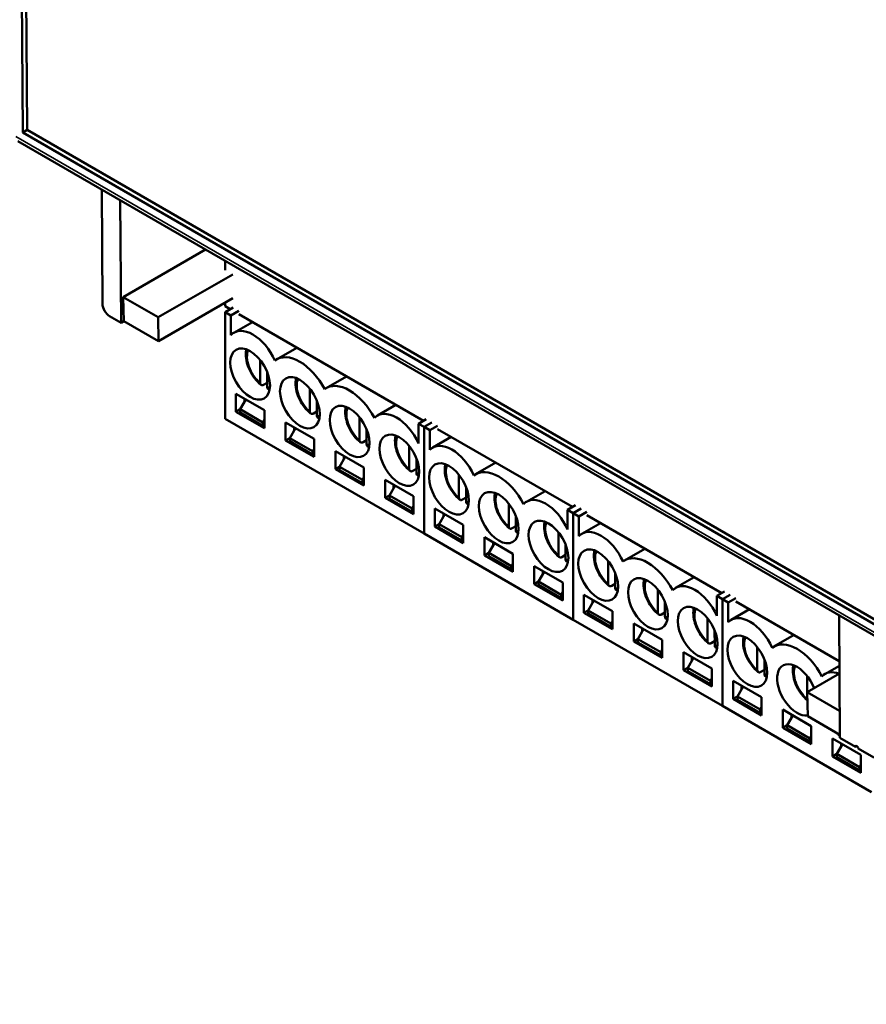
# Model space of a CAD drawing. Header units: millimetres. Extents: x 0 to 795, y -71 to 297.
# Tile 8 of 12: x 298 to 341, y 159 to 208. Entities that reach past the tile are written whole.
import ezdxf

# ---------------------------------------------------------------- set-up
doc = ezdxf.new("R2010")
doc.units = ezdxf.units.MM
doc.layers.add('Visibile (ISO)', color=7, linetype='Continuous', lineweight=50)
doc.layers.add('Visibile sottile (ISO)', color=7, linetype='Continuous', lineweight=35)

msp = doc.modelspace()

# ---------------------------------------------------------------- linework, layer by layer
at = {"layer": 'Visibile (ISO)'}
for p, q in [((298.592, 202.537), (298.261, 251.661)), ((298.804, 202.661), (298.474, 251.537)), ((298.804, 202.661), (298.592, 202.537)), ((372.272, 159.997), (298.592, 202.537)), ((372.271, 160.245), (298.804, 202.661)), ((298.345, 202.109), (372.732, 159.161)), ((302.521, 199.697), (302.559, 194.01)), ((303.44, 199.167), (303.481, 193.072)), ((303.595, 194.346), (307.689, 196.713)), ((308.658, 196.154), (308.658, 195.694)), ((309.044, 195.471), (305.327, 193.346)), ((305.327, 193.346), (303.595, 194.346)), ((303.595, 194.346), (303.617, 193.152)), ((309.044, 194.294), (305.35, 192.152)), ((308.658, 194.07), (308.658, 193.894)), ((308.917, 193.744), (308.658, 193.894)), ((309.058, 193.826), (308.67, 193.602)), ((308.67, 193.602), (308.953, 193.438)), ((308.67, 193.602), (308.671, 188.295)), ((309.341, 193.662), (308.953, 193.438)), ((303.481, 193.072), (302.916, 193.399)), ((303.617, 193.152), (303.481, 193.072)), ((305.35, 192.152), (303.617, 193.152)), ((305.35, 192.152), (305.327, 193.346)), ((308.953, 192.459), (308.953, 193.438)), ((309.098, 192.573), (310.022, 193.106)), ((318.534, 188.192), (309.341, 193.499)), ((311.225, 191.246), (312.234, 191.829)), ((310.403, 191.223), (310.403, 190.093)), ((310.757, 189.889), (310.757, 190.618)), ((310.58, 189.987), (310.757, 190.089)), ((313.7, 189.817), (314.709, 190.4)), ((312.878, 189.795), (312.878, 188.664)), ((309.201, 188.642), (309.201, 189.54)), ((309.201, 189.54), (310.615, 188.723)), ((309.413, 188.764), (309.696, 189.254)), ((309.625, 189.295), (309.625, 189.132)), ((313.232, 188.46), (313.231, 189.189)), ((309.413, 188.764), (309.201, 188.642)), ((310.615, 187.825), (309.201, 188.642)), ((310.545, 188.111), (309.413, 188.764)), ((309.413, 188.601), (309.413, 188.764)), ((310.615, 188.723), (310.615, 187.825)), ((313.055, 188.558), (313.232, 188.66)), ((316.24, 188.45), (317.163, 188.983)), ((308.671, 188.295), (318.571, 182.579)), ((310.545, 187.948), (309.413, 188.601)), ((310.615, 188.233), (310.545, 188.111)), ((315.353, 188.366), (315.353, 187.235)), ((318.675, 188.273), (318.287, 188.049)), ((310.545, 188.111), (310.545, 187.948)), ((310.545, 187.948), (310.615, 187.989)), ((311.676, 188.111), (313.09, 187.294)), ((311.676, 187.213), (311.676, 188.111)), ((311.888, 187.335), (312.171, 187.825)), ((312.1, 187.866), (312.1, 187.703)), ((315.706, 187.031), (315.706, 187.76)), ((318.287, 188.049), (318.57, 187.886)), ((318.287, 188.049), (318.287, 187.07)), ((318.958, 188.11), (318.57, 187.886)), ((318.958, 188.11), (318.57, 187.886)), ((318.57, 187.886), (318.853, 187.723)), ((318.57, 187.886), (318.571, 182.579)), ((318.57, 187.886), (318.571, 182.579)), ((319.24, 187.947), (318.853, 187.723)), ((318.853, 186.743), (318.853, 187.723)), ((325.958, 183.905), (319.24, 187.784)), ((311.888, 187.335), (311.676, 187.213)), ((313.09, 186.396), (311.676, 187.213)), ((313.02, 186.682), (311.888, 187.335)), ((311.888, 187.172), (311.888, 187.335)), ((313.02, 186.519), (311.888, 187.172)), ((313.09, 187.294), (313.09, 186.396)), ((315.53, 187.129), (315.706, 187.231)), ((318.998, 186.858), (319.921, 187.391)), ((313.09, 186.805), (313.02, 186.682)), ((313.02, 186.682), (313.02, 186.519)), ((314.151, 186.682), (315.565, 185.866)), ((314.151, 185.784), (314.151, 186.682)), ((317.828, 186.937), (317.828, 185.806)), ((313.02, 186.519), (313.09, 186.56)), ((314.363, 185.906), (314.646, 186.396)), ((314.575, 186.437), (314.575, 186.274)), ((318.181, 185.602), (318.181, 186.331)), ((314.363, 185.907), (314.151, 185.784)), ((315.565, 184.968), (314.151, 185.784)), ((315.494, 185.253), (314.363, 185.906)), ((314.363, 185.743), (314.363, 185.906)), ((315.494, 185.09), (314.363, 185.743)), ((315.565, 185.866), (315.565, 184.968)), ((318.005, 185.7), (318.181, 185.802)), ((321.125, 185.531), (322.134, 186.113)), ((315.565, 185.376), (315.494, 185.253)), ((315.494, 185.253), (315.494, 185.09)), ((316.626, 185.253), (318.04, 184.437)), ((316.626, 184.355), (316.626, 185.253)), ((320.302, 185.508), (320.303, 184.378)), ((315.494, 185.09), (315.565, 185.131)), ((316.838, 184.478), (317.121, 184.967)), ((317.05, 185.008), (317.05, 184.845)), ((320.656, 184.173), (320.656, 184.903)), ((323.665, 184.163), (324.588, 184.696)), ((316.838, 184.478), (316.626, 184.355)), ((318.04, 183.539), (316.626, 184.355)), ((317.969, 183.824), (316.838, 184.478)), ((316.838, 184.314), (316.838, 184.478)), ((317.969, 183.661), (316.838, 184.314)), ((318.04, 184.437), (318.04, 183.539)), ((320.479, 184.272), (320.656, 184.374)), ((318.04, 183.947), (317.969, 183.824)), ((317.969, 183.824), (317.969, 183.661)), ((319.101, 182.926), (319.101, 183.824)), ((319.101, 183.824), (320.515, 183.008)), ((322.777, 184.079), (322.777, 182.949)), ((326.099, 183.987), (325.711, 183.763)), ((325.711, 183.763), (325.994, 183.599)), ((325.711, 183.763), (325.712, 182.783)), ((326.382, 183.824), (325.994, 183.599)), ((326.382, 183.824), (325.994, 183.599)), ((317.969, 183.661), (318.04, 183.702)), ((319.313, 183.049), (319.596, 183.539)), ((319.525, 183.579), (319.525, 183.416)), ((323.131, 182.745), (323.131, 183.474)), ((325.994, 183.599), (325.995, 178.293)), ((325.994, 183.599), (326.277, 183.436)), ((325.994, 183.599), (325.995, 178.293)), ((326.665, 183.66), (326.277, 183.436)), ((326.277, 182.456), (326.277, 183.436)), ((333.383, 179.619), (326.665, 183.497)), ((319.313, 183.049), (319.101, 182.926)), ((320.515, 182.11), (319.101, 182.926)), ((320.444, 182.396), (319.313, 183.049)), ((319.313, 182.885), (319.313, 183.049)), ((320.444, 182.232), (319.313, 182.885)), ((320.515, 183.008), (320.515, 182.11)), ((322.954, 182.843), (323.131, 182.945)), ((326.422, 182.571), (327.346, 183.104)), ((318.571, 182.579), (325.995, 178.293)), ((320.515, 182.518), (320.444, 182.396)), ((320.444, 182.396), (320.444, 182.232)), ((320.444, 182.232), (320.515, 182.273)), ((321.575, 182.395), (322.99, 181.579)), ((321.576, 181.497), (321.575, 182.395)), ((325.252, 182.65), (325.252, 181.52)), ((321.788, 181.62), (322.07, 182.11)), ((322, 182.15), (322, 181.987)), ((325.606, 181.316), (325.606, 182.045)), ((328.55, 181.244), (329.558, 181.827)), ((321.788, 181.62), (321.576, 181.497)), ((322.99, 180.681), (321.576, 181.497)), ((322.919, 180.967), (321.788, 181.62)), ((321.788, 181.457), (321.788, 181.62)), ((322.919, 180.803), (321.788, 181.457)), ((322.99, 181.579), (322.99, 180.681)), ((325.429, 181.414), (325.606, 181.516)), ((322.99, 181.089), (322.919, 180.967)), ((322.919, 180.967), (322.919, 180.803)), ((322.919, 180.803), (322.99, 180.844)), ((324.05, 180.967), (325.465, 180.15)), ((324.05, 180.069), (324.05, 180.967)), ((327.727, 181.221), (327.727, 180.091)), ((324.263, 180.191), (324.545, 180.681)), ((324.475, 180.722), (324.475, 180.559)), ((328.081, 179.887), (328.081, 180.616)), ((331.089, 179.877), (332.013, 180.41)), ((324.263, 180.191), (324.05, 180.069)), ((325.465, 179.252), (324.05, 180.069)), ((325.394, 179.538), (324.263, 180.191)), ((324.263, 180.028), (324.263, 180.191)), ((325.394, 179.375), (324.263, 180.028)), ((325.465, 180.15), (325.465, 179.252)), ((327.904, 179.985), (328.081, 180.087)), ((330.202, 179.792), (330.202, 178.662)), ((325.465, 179.66), (325.394, 179.538)), ((325.394, 179.538), (325.394, 179.375)), ((325.394, 179.375), (325.465, 179.415)), ((326.525, 178.64), (326.525, 179.538)), ((326.525, 179.538), (327.939, 178.721)), ((333.524, 179.7), (333.136, 179.476)), ((333.136, 179.476), (333.419, 179.313)), ((333.136, 179.476), (333.136, 178.496)), ((333.807, 179.537), (333.419, 179.313)), ((333.807, 179.537), (333.419, 179.313)), ((333.419, 179.313), (333.42, 174.006)), ((333.419, 179.313), (333.702, 179.15)), ((333.419, 179.313), (333.42, 174.006)), ((334.09, 179.374), (333.702, 179.15)), ((326.737, 178.762), (327.02, 179.252)), ((326.95, 179.293), (326.95, 179.13)), ((330.556, 178.458), (330.556, 179.187)), ((333.702, 178.17), (333.702, 179.15)), ((333.847, 178.284), (334.769, 178.817)), ((339.235, 176.238), (334.09, 179.209)), ((326.737, 178.762), (326.525, 178.64)), ((327.94, 177.823), (326.525, 178.64)), ((327.869, 178.109), (326.737, 178.762)), ((326.737, 178.599), (326.737, 178.762)), ((327.869, 177.946), (326.737, 178.599)), ((327.939, 178.721), (327.94, 177.823)), ((330.379, 178.556), (330.556, 178.658)), ((332.677, 178.364), (332.677, 177.233)), ((339.261, 172.415), (339.22, 178.509)), ((325.995, 178.293), (333.42, 174.006)), ((327.94, 178.231), (327.869, 178.109)), ((327.869, 178.109), (327.869, 177.946)), ((327.869, 177.946), (327.94, 177.986)), ((329, 178.109), (330.414, 177.292)), ((329, 177.211), (329, 178.109)), ((329.424, 177.864), (329.424, 177.701)), ((329.212, 177.333), (329.495, 177.823)), ((333.031, 177.029), (333.03, 177.758)), ((335.974, 176.958), (336.981, 177.539)), ((329.212, 177.333), (329, 177.211)), ((330.414, 176.394), (329, 177.211)), ((330.344, 176.68), (329.212, 177.333)), ((329.212, 177.17), (329.212, 177.333)), ((330.344, 176.517), (329.212, 177.17)), ((330.414, 177.292), (330.414, 176.394)), ((332.854, 177.127), (333.03, 177.229)), ((335.152, 176.935), (335.152, 175.804)), ((330.414, 176.803), (330.344, 176.68)), ((330.344, 176.68), (330.344, 176.517)), ((330.344, 176.517), (330.414, 176.558)), ((331.475, 176.68), (332.889, 175.864)), ((331.475, 175.782), (331.475, 176.68)), ((331.687, 175.904), (331.97, 176.394)), ((331.899, 176.435), (331.899, 176.272)), ((331.687, 175.904), (331.475, 175.782)), ((332.819, 175.251), (331.687, 175.904)), ((331.687, 175.741), (331.687, 175.904)), ((335.505, 175.6), (335.505, 176.329)), ((338.514, 175.59), (339.237, 176.007)), ((332.889, 174.965), (331.475, 175.782)), ((332.819, 175.088), (331.687, 175.741)), ((332.889, 175.864), (332.889, 174.965)), ((335.329, 175.698), (335.505, 175.8)), ((337.627, 175.506), (337.627, 174.376)), ((339.239, 175.622), (337.642, 174.689)), ((332.889, 175.374), (332.819, 175.251)), ((332.819, 175.251), (332.819, 175.088)), ((332.819, 175.088), (332.889, 175.129)), ((333.95, 174.353), (333.95, 175.251)), ((333.95, 175.251), (335.364, 174.435)), ((334.162, 174.476), (334.445, 174.965)), ((334.374, 175.006), (334.374, 174.843)), ((337.98, 174.886), (337.98, 174.9)), ((334.162, 174.476), (333.95, 174.353)), ((335.293, 173.822), (334.162, 174.476)), ((334.162, 174.312), (334.162, 174.476)), ((335.364, 174.435), (335.364, 173.537)), ((339.252, 173.759), (337.642, 174.689)), ((337.665, 173.495), (337.642, 174.689)), ((333.42, 174.006), (340.844, 169.72)), ((335.364, 173.537), (333.95, 174.353)), ((335.293, 173.659), (334.162, 174.312)), ((335.364, 173.945), (335.293, 173.822)), ((335.293, 173.822), (335.293, 173.659)), ((335.293, 173.659), (335.364, 173.7)), ((336.425, 173.822), (337.839, 173.006)), ((336.425, 172.924), (336.425, 173.822)), ((336.637, 173.047), (336.92, 173.536)), ((336.849, 173.577), (336.849, 173.414)), ((339.26, 172.574), (337.665, 173.495)), ((336.637, 173.047), (336.425, 172.924)), ((337.768, 172.393), (336.637, 173.047)), ((336.637, 172.883), (336.637, 173.047)), ((337.839, 173.006), (337.839, 172.108)), ((337.839, 172.108), (336.425, 172.924)), ((337.768, 172.23), (336.637, 172.883)), ((337.839, 172.516), (337.768, 172.393)), ((337.768, 172.393), (337.768, 172.23)), ((337.768, 172.23), (337.839, 172.271)), ((338.9, 172.393), (340.314, 171.577)), ((338.9, 171.495), (338.9, 172.393)), ((339.112, 171.618), (339.395, 172.108)), ((340.039, 171.966), (339.261, 172.415)), ((339.324, 172.148), (339.324, 171.985)), ((340.039, 171.966), (340.108, 172.007)), ((339.112, 171.618), (338.9, 171.495)), ((340.314, 170.679), (338.9, 171.495)), ((340.243, 170.965), (339.112, 171.618)), ((339.112, 171.455), (339.112, 171.618)), ((340.958, 171.435), (340.18, 171.884)), ((340.314, 171.577), (340.314, 170.679)), ((340.243, 170.801), (339.112, 171.455)), ((340.314, 171.087), (340.243, 170.965)), ((340.243, 170.965), (340.243, 170.801)), ((340.243, 170.801), (340.314, 170.842))]:
    msp.add_line(p, q, dxfattribs=at)
for centre, major_axis, ratio, start_param, end_param in [((302.913, 193.805), (0.253, -0.431), 0.572855, 3.923143, 5.493939), ((310.049, 190.926), (-0.951, 1.647), 0.577245, 4.544762, 6.450631), ((312.383, 189.242), (-1.157, 2.004), 0.577245, 4.64014, 6.355252), ((314.858, 187.814), (-1.157, 2.004), 0.577245, 4.64014, 6.355252), ((317.191, 186.803), (-0.951, 1.647), 0.577245, 4.544762, 6.450631), ((319.949, 185.211), (-0.951, 1.647), 0.577245, 4.544762, 6.450631), ((322.282, 183.527), (-1.157, 2.004), 0.577245, 4.64014, 6.355252), ((324.616, 182.517), (-0.951, 1.647), 0.577245, 4.544762, 6.450631), ((327.373, 180.924), (-0.951, 1.647), 0.577245, 4.544762, 6.450631), ((329.707, 179.24), (-1.157, 2.004), 0.577245, 4.64014, 6.355252), ((332.04, 178.23), (-0.951, 1.647), 0.577245, 4.544762, 6.450631), ((334.798, 176.638), (-0.951, 1.647), 0.577245, 4.544762, 6.450631), ((337.132, 174.954), (-1.157, 2.004), 0.577245, 4.64014, 6.355252), ((337.132, 174.802), (0.7, -1.212), 0.577245, 1.31714, 6.06527), ((339.465, 173.943), (-0.951, 1.647), 0.577245, 5.680831, 6.450631), ((339.606, 173.373), (-0.7, 1.212), 0.577245, 1.849406, 1.998618), ((340.109, 171.925), (-0.0506, 0.0863), 0.572855, 3.923143, 7.064736)]:
    msp.add_ellipse(centre, major_axis=major_axis, ratio=ratio, start_param=start_param, end_param=end_param, dxfattribs=at)
for centre, major_axis in [((309.908, 190.519), (-0.7, 1.212)), ((312.383, 189.091), (0.7, -1.212)), ((314.858, 187.662), (0.7, -1.212)), ((317.333, 186.233), (0.7, -1.212)), ((319.807, 184.804), (-0.7, 1.212)), ((322.282, 183.375), (0.7, -1.212)), ((324.757, 181.946), (0.7, -1.212)), ((327.232, 180.517), (-0.7, 1.212)), ((329.707, 179.089), (0.7, -1.212)), ((332.182, 177.66), (0.7, -1.212)), ((334.657, 176.231), (-0.7, 1.212))]:
    msp.add_ellipse(centre, major_axis=major_axis, ratio=0.577245, dxfattribs=at)
for points, knots in [([(310.445, 189.982), (310.335, 190.07), (310.233, 190.176), (310.049, 190.409), (309.968, 190.537), (309.835, 190.803), (309.783, 190.942), (309.711, 191.22), (309.692, 191.359), (309.694, 191.581), (309.704, 191.667), (309.724, 191.749)], [4.904077, 4.904077, 4.904077, 4.904077, 5.254773, 5.254773, 5.601192, 5.601192, 5.946574, 5.946574, 6.295613, 6.295613, 6.524434, 6.524434, 6.524434, 6.524434]), ([(310.403, 190.093), (310.403, 190.067), (310.408, 190.04), (310.425, 190.002), (310.44, 189.985), (310.471, 189.966), (310.493, 189.962), (310.533, 189.966), (310.558, 189.974), (310.58, 189.987)], [0.11258473, 0.11258473, 0.11258473, 0.11258473, 0.12211784, 0.12211784, 0.13151092, 0.13151092, 0.14078928, 0.14078928, 0.1499908, 0.1499908, 0.1499908, 0.1499908]), ([(312.92, 188.553), (312.81, 188.641), (312.707, 188.747), (312.524, 188.98), (312.443, 189.108), (312.31, 189.374), (312.258, 189.513), (312.186, 189.791), (312.167, 189.93), (312.169, 190.152), (312.179, 190.238), (312.199, 190.32)], [4.904077, 4.904077, 4.904077, 4.904077, 5.254773, 5.254773, 5.601192, 5.601192, 5.946574, 5.946574, 6.295613, 6.295613, 6.524434, 6.524434, 6.524434, 6.524434]), ([(310.823, 189.765), (310.818, 189.766), (310.813, 189.769), (310.793, 189.78), (310.779, 189.798), (310.762, 189.835), (310.757, 189.863), (310.757, 189.889)], [-0.13413698, -0.13413698, -0.13413698, -0.13413698, -0.13151092, -0.13151092, -0.12211784, -0.12211784, -0.11258473, -0.11258473, -0.11258473, -0.11258473]), ([(312.878, 188.664), (312.878, 188.638), (312.883, 188.611), (312.9, 188.573), (312.915, 188.556), (312.946, 188.537), (312.967, 188.533), (313.008, 188.537), (313.033, 188.546), (313.055, 188.558)], [-0.03740607, -0.03740607, -0.03740607, -0.03740607, -0.02787296, -0.02787296, -0.01847989, -0.01847989, -0.00920152, -0.00920152, 0, 0, 0, 0]), ([(315.395, 187.125), (315.285, 187.213), (315.182, 187.318), (314.999, 187.552), (314.918, 187.679), (314.785, 187.946), (314.732, 188.084), (314.661, 188.362), (314.642, 188.502), (314.644, 188.723), (314.654, 188.809), (314.674, 188.891)], [4.904077, 4.904077, 4.904077, 4.904077, 5.254773, 5.254773, 5.601192, 5.601192, 5.946574, 5.946574, 6.295613, 6.295613, 6.524434, 6.524434, 6.524434, 6.524434]), ([(313.298, 188.336), (313.293, 188.338), (313.288, 188.34), (313.268, 188.352), (313.254, 188.369), (313.237, 188.407), (313.232, 188.434), (313.232, 188.46)], [0.01585382, 0.01585382, 0.01585382, 0.01585382, 0.01847989, 0.01847989, 0.02787296, 0.02787296, 0.03740607, 0.03740607, 0.03740607, 0.03740607]), ([(315.353, 187.235), (315.353, 187.209), (315.358, 187.182), (315.375, 187.144), (315.39, 187.127), (315.421, 187.109), (315.442, 187.104), (315.482, 187.108), (315.508, 187.117), (315.53, 187.129)], [-0.03740607, -0.03740607, -0.03740607, -0.03740607, -0.02787296, -0.02787296, -0.01847989, -0.01847989, -0.00920152, -0.00920152, 0, 0, 0, 0]), ([(317.87, 185.696), (317.76, 185.784), (317.657, 185.889), (317.474, 186.123), (317.393, 186.25), (317.26, 186.517), (317.207, 186.655), (317.136, 186.933), (317.117, 187.073), (317.119, 187.295), (317.129, 187.38), (317.149, 187.462)], [4.904077, 4.904077, 4.904077, 4.904077, 5.254773, 5.254773, 5.601192, 5.601192, 5.946574, 5.946574, 6.295613, 6.295613, 6.524434, 6.524434, 6.524434, 6.524434]), ([(315.773, 186.907), (315.768, 186.909), (315.763, 186.911), (315.743, 186.923), (315.729, 186.94), (315.712, 186.978), (315.706, 187.005), (315.706, 187.031)], [0.01585382, 0.01585382, 0.01585382, 0.01585382, 0.01847989, 0.01847989, 0.02787296, 0.02787296, 0.03740607, 0.03740607, 0.03740607, 0.03740607]), ([(317.828, 185.806), (317.828, 185.781), (317.833, 185.753), (317.85, 185.715), (317.864, 185.698), (317.895, 185.68), (317.917, 185.675), (317.957, 185.679), (317.983, 185.688), (318.005, 185.7)], [0.11258473, 0.11258473, 0.11258473, 0.11258473, 0.12211784, 0.12211784, 0.13151092, 0.13151092, 0.14078928, 0.14078928, 0.1499908, 0.1499908, 0.1499908, 0.1499908]), ([(320.345, 184.267), (320.235, 184.355), (320.132, 184.46), (319.949, 184.694), (319.868, 184.822), (319.735, 185.088), (319.682, 185.226), (319.61, 185.504), (319.591, 185.644), (319.594, 185.866), (319.604, 185.951), (319.623, 186.033)], [4.904077, 4.904077, 4.904077, 4.904077, 5.254773, 5.254773, 5.601192, 5.601192, 5.946574, 5.946574, 6.295613, 6.295613, 6.524434, 6.524434, 6.524434, 6.524434]), ([(318.248, 185.478), (318.243, 185.48), (318.238, 185.482), (318.218, 185.494), (318.203, 185.511), (318.186, 185.549), (318.181, 185.576), (318.181, 185.602)], [-0.13413698, -0.13413698, -0.13413698, -0.13413698, -0.13151092, -0.13151092, -0.12211784, -0.12211784, -0.11258473, -0.11258473, -0.11258473, -0.11258473]), ([(320.303, 184.378), (320.303, 184.352), (320.308, 184.324), (320.325, 184.286), (320.339, 184.269), (320.37, 184.251), (320.392, 184.246), (320.432, 184.25), (320.458, 184.259), (320.479, 184.272)], [0.11258473, 0.11258473, 0.11258473, 0.11258473, 0.12211784, 0.12211784, 0.13151092, 0.13151092, 0.14078928, 0.14078928, 0.1499908, 0.1499908, 0.1499908, 0.1499908]), ([(322.82, 182.838), (322.71, 182.926), (322.607, 183.032), (322.424, 183.265), (322.343, 183.393), (322.21, 183.659), (322.157, 183.798), (322.085, 184.076), (322.066, 184.215), (322.069, 184.437), (322.078, 184.523), (322.098, 184.604)], [4.904077, 4.904077, 4.904077, 4.904077, 5.254773, 5.254773, 5.601192, 5.601192, 5.946574, 5.946574, 6.295613, 6.295613, 6.524434, 6.524434, 6.524434, 6.524434]), ([(320.723, 184.049), (320.718, 184.051), (320.713, 184.053), (320.693, 184.065), (320.678, 184.082), (320.661, 184.12), (320.656, 184.148), (320.656, 184.173)], [-0.13413698, -0.13413698, -0.13413698, -0.13413698, -0.13151092, -0.13151092, -0.12211784, -0.12211784, -0.11258473, -0.11258473, -0.11258473, -0.11258473]), ([(322.777, 182.949), (322.777, 182.923), (322.783, 182.895), (322.8, 182.857), (322.814, 182.84), (322.845, 182.822), (322.867, 182.818), (322.907, 182.821), (322.933, 182.83), (322.954, 182.843)], [-0.03740607, -0.03740607, -0.03740607, -0.03740607, -0.02787296, -0.02787296, -0.01847989, -0.01847989, -0.00920152, -0.00920152, 0, 0, 0, 0]), ([(323.198, 182.62), (323.193, 182.622), (323.188, 182.624), (323.168, 182.636), (323.153, 182.653), (323.136, 182.691), (323.131, 182.719), (323.131, 182.745)], [0.01585382, 0.01585382, 0.01585382, 0.01585382, 0.01847989, 0.01847989, 0.02787296, 0.02787296, 0.03740607, 0.03740607, 0.03740607, 0.03740607]), ([(325.295, 181.409), (325.185, 181.497), (325.082, 181.603), (324.898, 181.836), (324.818, 181.964), (324.684, 182.23), (324.632, 182.369), (324.56, 182.647), (324.541, 182.786), (324.544, 183.008), (324.553, 183.094), (324.573, 183.176)], [4.904077, 4.904077, 4.904077, 4.904077, 5.254773, 5.254773, 5.601192, 5.601192, 5.946574, 5.946574, 6.295613, 6.295613, 6.524434, 6.524434, 6.524434, 6.524434]), ([(327.77, 179.98), (327.66, 180.068), (327.557, 180.174), (327.373, 180.407), (327.293, 180.535), (327.159, 180.801), (327.107, 180.94), (327.035, 181.218), (327.016, 181.357), (327.018, 181.579), (327.028, 181.665), (327.048, 181.747)], [4.904077, 4.904077, 4.904077, 4.904077, 5.254773, 5.254773, 5.601192, 5.601192, 5.946574, 5.946574, 6.295613, 6.295613, 6.524434, 6.524434, 6.524434, 6.524434]), ([(325.252, 181.52), (325.252, 181.494), (325.258, 181.466), (325.274, 181.428), (325.289, 181.411), (325.32, 181.393), (325.342, 181.389), (325.382, 181.392), (325.407, 181.401), (325.429, 181.414)], [0.11258473, 0.11258473, 0.11258473, 0.11258473, 0.12211784, 0.12211784, 0.13151092, 0.13151092, 0.14078928, 0.14078928, 0.1499908, 0.1499908, 0.1499908, 0.1499908]), ([(325.673, 181.191), (325.667, 181.193), (325.663, 181.195), (325.643, 181.207), (325.628, 181.224), (325.611, 181.262), (325.606, 181.29), (325.606, 181.316)], [-0.13413698, -0.13413698, -0.13413698, -0.13413698, -0.13151092, -0.13151092, -0.12211784, -0.12211784, -0.11258473, -0.11258473, -0.11258473, -0.11258473]), ([(330.244, 178.551), (330.134, 178.639), (330.032, 178.745), (329.848, 178.978), (329.767, 179.106), (329.634, 179.372), (329.582, 179.511), (329.51, 179.789), (329.491, 179.928), (329.493, 180.15), (329.503, 180.236), (329.523, 180.318)], [4.904077, 4.904077, 4.904077, 4.904077, 5.254773, 5.254773, 5.601192, 5.601192, 5.946574, 5.946574, 6.295613, 6.295613, 6.524434, 6.524434, 6.524434, 6.524434]), ([(327.727, 180.091), (327.727, 180.065), (327.732, 180.037), (327.749, 180), (327.764, 179.982), (327.795, 179.964), (327.817, 179.96), (327.857, 179.964), (327.882, 179.972), (327.904, 179.985)], [0.11258473, 0.11258473, 0.11258473, 0.11258473, 0.12211784, 0.12211784, 0.13151092, 0.13151092, 0.14078928, 0.14078928, 0.1499908, 0.1499908, 0.1499908, 0.1499908]), ([(328.147, 179.763), (328.142, 179.764), (328.137, 179.767), (328.117, 179.778), (328.103, 179.795), (328.086, 179.833), (328.081, 179.861), (328.081, 179.887)], [-0.13413698, -0.13413698, -0.13413698, -0.13413698, -0.13151092, -0.13151092, -0.12211784, -0.12211784, -0.11258473, -0.11258473, -0.11258473, -0.11258473]), ([(332.719, 177.122), (332.609, 177.211), (332.506, 177.316), (332.323, 177.55), (332.242, 177.677), (332.109, 177.943), (332.057, 178.082), (331.985, 178.36), (331.966, 178.499), (331.968, 178.721), (331.978, 178.807), (331.998, 178.889)], [4.904077, 4.904077, 4.904077, 4.904077, 5.254773, 5.254773, 5.601192, 5.601192, 5.946574, 5.946574, 6.295613, 6.295613, 6.524434, 6.524434, 6.524434, 6.524434]), ([(330.202, 178.662), (330.202, 178.636), (330.207, 178.609), (330.224, 178.571), (330.239, 178.554), (330.27, 178.535), (330.292, 178.531), (330.332, 178.535), (330.357, 178.544), (330.379, 178.556)], [-0.03740607, -0.03740607, -0.03740607, -0.03740607, -0.02787296, -0.02787296, -0.01847989, -0.01847989, -0.00920152, -0.00920152, 0, 0, 0, 0]), ([(330.622, 178.334), (330.617, 178.336), (330.612, 178.338), (330.592, 178.349), (330.578, 178.367), (330.561, 178.405), (330.556, 178.432), (330.556, 178.458)], [0.01585382, 0.01585382, 0.01585382, 0.01585382, 0.01847989, 0.01847989, 0.02787296, 0.02787296, 0.03740607, 0.03740607, 0.03740607, 0.03740607]), ([(335.194, 175.694), (335.084, 175.782), (334.981, 175.887), (334.798, 176.121), (334.717, 176.248), (334.584, 176.515), (334.531, 176.653), (334.46, 176.931), (334.441, 177.071), (334.443, 177.293), (334.453, 177.378), (334.473, 177.46)], [4.904077, 4.904077, 4.904077, 4.904077, 5.254773, 5.254773, 5.601192, 5.601192, 5.946574, 5.946574, 6.295613, 6.295613, 6.524434, 6.524434, 6.524434, 6.524434]), ([(332.677, 177.233), (332.677, 177.207), (332.682, 177.18), (332.699, 177.142), (332.714, 177.125), (332.745, 177.106), (332.766, 177.102), (332.807, 177.106), (332.832, 177.115), (332.854, 177.127)], [0.11258473, 0.11258473, 0.11258473, 0.11258473, 0.12211784, 0.12211784, 0.13151092, 0.13151092, 0.14078928, 0.14078928, 0.1499908, 0.1499908, 0.1499908, 0.1499908]), ([(333.097, 176.905), (333.092, 176.907), (333.087, 176.909), (333.067, 176.921), (333.053, 176.938), (333.036, 176.976), (333.031, 177.003), (333.031, 177.029)], [-0.13413698, -0.13413698, -0.13413698, -0.13413698, -0.13151092, -0.13151092, -0.12211784, -0.12211784, -0.11258473, -0.11258473, -0.11258473, -0.11258473]), ([(337.65, 174.28), (337.547, 174.365), (337.451, 174.465), (337.273, 174.692), (337.192, 174.819), (337.059, 175.086), (337.006, 175.224), (336.935, 175.502), (336.916, 175.642), (336.918, 175.864), (336.928, 175.949), (336.948, 176.031)], [4.924651, 4.924651, 4.924651, 4.924651, 5.254773, 5.254773, 5.601192, 5.601192, 5.946574, 5.946574, 6.295613, 6.295613, 6.524434, 6.524434, 6.524434, 6.524434]), ([(335.152, 175.804), (335.152, 175.778), (335.157, 175.751), (335.174, 175.713), (335.189, 175.696), (335.22, 175.678), (335.241, 175.673), (335.281, 175.677), (335.307, 175.686), (335.329, 175.698)], [0.11258473, 0.11258473, 0.11258473, 0.11258473, 0.12211784, 0.12211784, 0.13151092, 0.13151092, 0.14078928, 0.14078928, 0.1499908, 0.1499908, 0.1499908, 0.1499908]), ([(335.572, 175.476), (335.567, 175.478), (335.562, 175.48), (335.542, 175.492), (335.527, 175.509), (335.511, 175.547), (335.505, 175.574), (335.505, 175.6)], [-0.13413698, -0.13413698, -0.13413698, -0.13413698, -0.13151092, -0.13151092, -0.12211784, -0.12211784, -0.11258473, -0.11258473, -0.11258473, -0.11258473]), ([(337.627, 174.376), (337.627, 174.35), (337.632, 174.322), (337.643, 174.297), (337.646, 174.292), (337.65, 174.286)], [-0.03740607, -0.03740607, -0.03740607, -0.03740607, -0.02787296, -0.02787296, -0.02498872, -0.02498872, -0.02498872, -0.02498872])]:
    msp.add_open_spline(points, degree=3, knots=knots, dxfattribs=at)
for points in [[(310.881, 189.746), (310.862, 189.751), (310.842, 189.758), (310.823, 189.765)], [(313.356, 188.317), (313.336, 188.323), (313.317, 188.329), (313.298, 188.336)], [(315.831, 186.888), (315.811, 186.894), (315.792, 186.9), (315.773, 186.907)], [(318.305, 185.459), (318.286, 185.465), (318.267, 185.471), (318.248, 185.478)], [(320.78, 184.03), (320.761, 184.036), (320.742, 184.042), (320.723, 184.049)], [(323.255, 182.601), (323.236, 182.607), (323.217, 182.613), (323.198, 182.62)], [(325.73, 181.173), (325.711, 181.178), (325.692, 181.184), (325.673, 181.191)], [(328.205, 179.744), (328.186, 179.749), (328.166, 179.756), (328.147, 179.762)], [(330.68, 178.315), (330.66, 178.32), (330.641, 178.327), (330.622, 178.334)], [(333.155, 176.886), (333.135, 176.892), (333.116, 176.898), (333.097, 176.905)], [(335.63, 175.457), (335.61, 175.463), (335.591, 175.469), (335.572, 175.476)]]:
    msp.add_open_spline(points, degree=3, dxfattribs=at)
at = {"layer": 'Visibile sottile (ISO)'}
msp.add_line((372.629, 159.387), (298.241, 202.334), dxfattribs=at)
for centre, major_axis, start_param, end_param in [((310.58, 190.907), (-0.575, 0.996), 0.387679, 2.136963), ((313.055, 189.479), (-0.575, 0.996), 0.387679, 2.136963), ((310.58, 190.907), (0.575, -0.996), 5.716837, 5.895507), ((315.529, 188.05), (-0.575, 0.996), 0.387679, 2.136963), ((313.055, 189.479), (0.575, -0.996), 5.716837, 5.895507), ((318.004, 186.621), (-0.575, 0.996), 0.387679, 2.136963), ((315.529, 188.05), (0.575, -0.996), 5.716837, 5.895507), ((320.479, 185.192), (-0.575, 0.996), 0.387679, 2.136963), ((318.004, 186.621), (0.575, -0.996), 5.716837, 5.895507), ((322.954, 183.763), (-0.575, 0.996), 0.387679, 2.136963), ((320.479, 185.192), (0.575, -0.996), 5.716837, 5.895507), ((322.954, 183.763), (0.575, -0.996), 5.716837, 5.895507), ((325.429, 182.334), (-0.575, 0.996), 0.387679, 2.136963), ((325.429, 182.334), (0.575, -0.996), 5.716837, 5.895507), ((327.904, 180.905), (-0.575, 0.996), 0.387679, 2.136963), ((327.904, 180.905), (0.575, -0.996), 5.716837, 5.895507), ((330.379, 179.477), (-0.575, 0.996), 0.387679, 2.136963), ((332.854, 178.048), (-0.575, 0.996), 0.387679, 2.136963), ((330.379, 179.477), (0.575, -0.996), 5.716837, 5.895507), ((335.328, 176.619), (-0.575, 0.996), 0.387679, 2.136963), ((332.854, 178.048), (0.575, -0.996), 5.716837, 5.895507), ((337.803, 175.19), (-0.575, 0.996), 0.387679, 2.136963), ((335.328, 176.619), (0.575, -0.996), 5.716837, 5.895507)]:
    msp.add_ellipse(centre, major_axis=major_axis, ratio=0.577245, start_param=start_param, end_param=end_param, dxfattribs=at)

doc.saveas('drawing.dxf')
